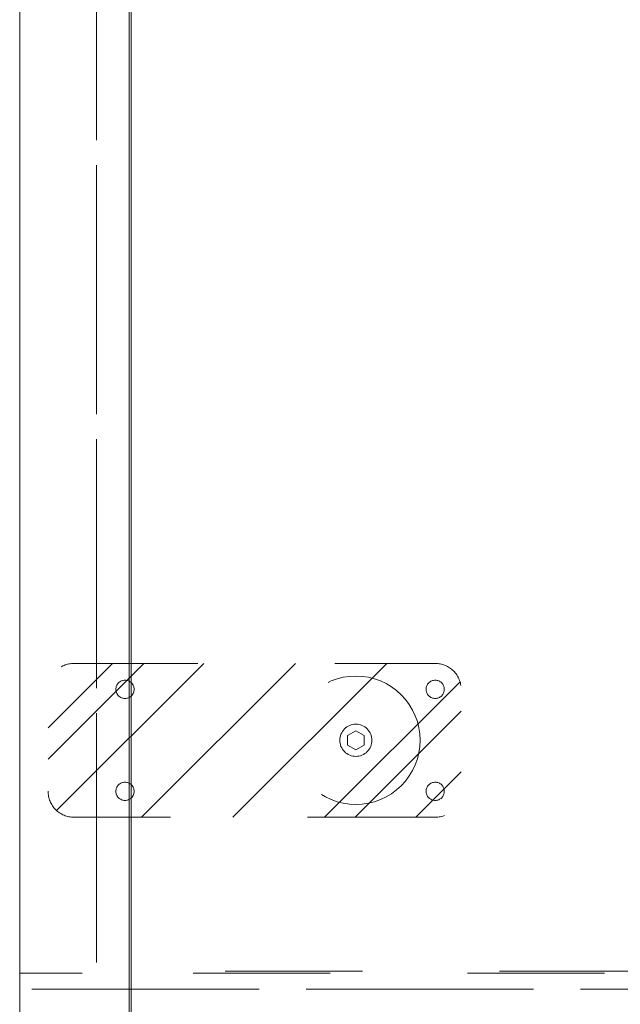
# Model space of a CAD drawing. Header units: inches. Extents: x -462 to -293, y -254 to -12.
# Tile 3 of 89: x -425.3 to -419.46, y -37.05 to -27.48. Entities that reach past the tile are written whole.
import ezdxf

# ---------------------------------------------------------------- set-up
doc = ezdxf.new("R2010")
doc.units = ezdxf.units.IN
doc.header["$LTSCALE"] = 32
doc.header["$MEASUREMENT"] = 0
doc.linetypes.add('Dash Style-1', pattern=[0.083328, 0.041656, -0.041672])
for name, color, linetype, lineweight in [('DashLine', 7, 'Dash Style-1', 13), ('DashLineFill', 7, 'Dash Style-1', 13), ('Drawing', 7, 'Continuous', 18), ('None', 7, 'Continuous', 18), ('SolidLine', 7, 'Continuous', 15)]:
    doc.layers.add(name, color=color, linetype=linetype, lineweight=lineweight)

# ---------------------------------------------------------------- blocks, each defined once
blk = doc.blocks.new('Group-17')
at = {"layer": 'SolidLine', "flags": 128}
blk.add_lwpolyline([(-76.8504, -25.4717), (-76.8504, -2.5591), (-76.8307, -2.5591), (-76.8307, -25.4717)], close=True, dxfattribs=at)
blk = doc.blocks.new('Group-21')
at = {"layer": 'None'}
blk.add_blockref('Group-17', (0, 0), dxfattribs=at)
blk = doc.blocks.new('Group-66')
at = {"layer": 'None'}
blk.add_blockref('Group-21', (0, 0), dxfattribs=at)
blk = doc.blocks.new('SL Runoff Utility L Desk2 (2D)')
at = {"layer": 'None'}
blk.add_blockref('Group-66', (0, 0), dxfattribs=at)
at = {"layer": 'Drawing', "color": 0, "flags": 1}
for tag in ['Tag', 'Catalog', 'Option1', 'Option2', 'Option3', 'Option4', 'Option5', 'Option6', 'Option7', 'Option8', 'Option9', 'Option10', 'Option11', 'Option12', 'Custom', 'FinishGroup', 'Discount', 'Item2', 'Item3', 'Item6', 'Item8', 'Item9', 'Item10', 'Item12', 'Item13', 'Item16', 'Item18', 'Item19', 'Item20', 'Item21', 'Item22', 'Item23', 'Item24', 'Item25', 'Item1', 'Item4', 'Item5', 'Item7', 'Item11', 'Item14', 'Item15', 'Item17']:
    blk.add_attdef(tag, (-64.7795, -74.6855), '', height=0.00709, dxfattribs=at)
blk = doc.blocks.new('1BP8DW-Leveler (2D)')
at = {"layer": 'DashLine', "flags": 128}
for points in [[(0.625, 0), (0.622, -0.0613), (0.613, -0.1219), (0.5981, -0.1814), (0.5774, -0.2392), (0.5512, -0.2946), (0.5197, -0.3472), (0.4831, -0.3965), (0.4419, -0.4419), (0.3965, -0.4831), (0.3472, -0.5197), (0.2946, -0.5512), (0.2392, -0.5774), (0.1814, -0.5981), (0.1219, -0.613), (0.0613, -0.622), (0, -0.625), (-0.0613, -0.622), (-0.1219, -0.613), (-0.1814, -0.5981), (-0.2392, -0.5774), (-0.2946, -0.5512), (-0.3472, -0.5197), (-0.3965, -0.4831), (-0.4419, -0.4419), (-0.4831, -0.3965), (-0.5197, -0.3472), (-0.5512, -0.2946), (-0.5774, -0.2392), (-0.5981, -0.1814), (-0.613, -0.1219), (-0.622, -0.0613), (-0.625, 0), (-0.622, 0.0613), (-0.613, 0.1219), (-0.5981, 0.1814), (-0.5774, 0.2392), (-0.5512, 0.2946), (-0.5197, 0.3472), (-0.4831, 0.3965), (-0.4419, 0.4419), (-0.3965, 0.4831), (-0.3472, 0.5197), (-0.2946, 0.5512), (-0.2392, 0.5774), (-0.1814, 0.5981), (-0.1219, 0.613), (-0.0613, 0.622), (0, 0.625), (0.0613, 0.622), (0.1219, 0.613), (0.1814, 0.5981), (0.2392, 0.5774), (0.2946, 0.5512), (0.3472, 0.5197), (0.3965, 0.4831), (0.4419, 0.4419), (0.4831, 0.3965), (0.5197, 0.3472), (0.5512, 0.2946), (0.5774, 0.2392), (0.5981, 0.1814), (0.613, 0.1219), (0.622, 0.0613)], [(0, 0.1562), (0.0153, 0.1555), (0.0305, 0.1532), (0.0454, 0.1495), (0.0598, 0.1444), (0.0737, 0.1378), (0.0868, 0.1299), (0.0991, 0.1208), (0.1105, 0.1105), (0.1208, 0.0991), (0.1299, 0.0868), (0.1378, 0.0737), (0.1444, 0.0598), (0.1495, 0.0454), (0.1532, 0.0305), (0.1555, 0.0153), (0.1562, 0), (0.1555, -0.0153), (0.1532, -0.0305), (0.1495, -0.0454), (0.1444, -0.0598), (0.1378, -0.0737), (0.1299, -0.0868), (0.1208, -0.0991), (0.1105, -0.1105), (0.0991, -0.1208), (0.0868, -0.1299), (0.0737, -0.1378), (0.0598, -0.1444), (0.0454, -0.1495), (0.0305, -0.1532), (0.0153, -0.1555), (0, -0.1562), (-0.0153, -0.1555), (-0.0305, -0.1532), (-0.0454, -0.1495), (-0.0598, -0.1444), (-0.0737, -0.1378), (-0.0868, -0.1299), (-0.0991, -0.1208), (-0.1105, -0.1105), (-0.1208, -0.0991), (-0.1299, -0.0868), (-0.1378, -0.0737), (-0.1444, -0.0598), (-0.1495, -0.0454), (-0.1532, -0.0305), (-0.1555, -0.0153), (-0.1562, 0), (-0.1555, 0.0153), (-0.1532, 0.0305), (-0.1495, 0.0454), (-0.1444, 0.0598), (-0.1378, 0.0737), (-0.1299, 0.0868), (-0.1208, 0.0991), (-0.1105, 0.1105), (-0.0991, 0.1208), (-0.0868, 0.1299), (-0.0737, 0.1378), (-0.0598, 0.1444), (-0.0454, 0.1495), (-0.0305, 0.1532), (-0.0153, 0.1555)], [(0, 0.0937), (-0.0812, 0.0469), (-0.0812, -0.0469), (0, -0.0938), (0.0812, -0.0469), (0.0812, 0.0469)]]:
    blk.add_lwpolyline(points, close=True, dxfattribs=at)
blk = doc.blocks.new('Slate-LSVS-Leveler (2D)')
at = {"layer": 'DashLineFill', "linetype": 'Continuous', "lineweight": 13}
h = blk.add_hatch(dxfattribs=at)
h.set_pattern_fill('Steel', color=253, style=0, pattern_type=2)
h.set_pattern_definition([(45, (0, 0), (-1.613, 1.9357), []), (45, (-1.0608, 1.0608), (-0.47235, 0.41676), [])])
edge = h.paths.add_edge_path()
edge.add_arc((-2.7402, -0.4961), 0.252, 180, 270)
edge.add_line((-2.7402, -0.748), (0.7717, -0.748))
edge.add_arc((0.7717, -0.4961), 0.252, 270, 360)
edge.add_line((1.0236, -0.4961), (1.0236, 0.4961))
edge.add_arc((0.7717, 0.4961), 0.252, 0, 90)
edge.add_line((0.7717, 0.748), (-2.7402, 0.748))
edge.add_arc((-2.7402, 0.4961), 0.252, 90, 180)
edge.add_line((-2.9921, 0.4961), (-2.9921, -0.4961))
at = {"layer": 'DashLineFill', "flags": 128}
blk.add_lwpolyline([(-2.9921, -0.4961, 0.414214), (-2.7402, -0.748), (0.7717, -0.748, 0.414214), (1.0236, -0.4961), (1.0236, 0.4961, 0.414214), (0.7717, 0.748), (-2.7402, 0.748, 0.414214), (-2.9921, 0.4961)], format="xyb", close=True, dxfattribs=at)
at = {"layer": 'SolidLine', "flags": 128}
for points in [[(-2.2441, 0.5846), (-2.2354, 0.5842), (-2.2268, 0.5829), (-2.2184, 0.5808), (-2.2102, 0.5779), (-2.2023, 0.5742), (-2.1949, 0.5697), (-2.1879, 0.5645), (-2.1815, 0.5587), (-2.1756, 0.5523), (-2.1704, 0.5453), (-2.166, 0.5378), (-2.1623, 0.53), (-2.1593, 0.5218), (-2.1572, 0.5133), (-2.1559, 0.5047), (-2.1555, 0.4961), (-2.1559, 0.4874), (-2.1572, 0.4788), (-2.1593, 0.4703), (-2.1623, 0.4622), (-2.166, 0.4543), (-2.1704, 0.4468), (-2.1756, 0.4399), (-2.1815, 0.4334), (-2.1879, 0.4276), (-2.1949, 0.4224), (-2.2023, 0.4179), (-2.2102, 0.4142), (-2.2184, 0.4113), (-2.2268, 0.4092), (-2.2354, 0.4079), (-2.2441, 0.4075), (-2.2528, 0.4079), (-2.2614, 0.4092), (-2.2698, 0.4113), (-2.278, 0.4142), (-2.2859, 0.4179), (-2.2933, 0.4224), (-2.3003, 0.4276), (-2.3067, 0.4334), (-2.3126, 0.4399), (-2.3177, 0.4468), (-2.3222, 0.4543), (-2.3259, 0.4622), (-2.3289, 0.4703), (-2.331, 0.4788), (-2.3323, 0.4874), (-2.3327, 0.4961), (-2.3323, 0.5047), (-2.331, 0.5133), (-2.3289, 0.5218), (-2.3259, 0.53), (-2.3222, 0.5378), (-2.3177, 0.5453), (-2.3126, 0.5523), (-2.3067, 0.5587), (-2.3003, 0.5645), (-2.2933, 0.5697), (-2.2859, 0.5742), (-2.278, 0.5779), (-2.2698, 0.5808), (-2.2614, 0.5829), (-2.2528, 0.5842)], [(0.7717, 0.5846), (0.7803, 0.5842), (0.7889, 0.5829), (0.7974, 0.5808), (0.8056, 0.5779), (0.8134, 0.5742), (0.8209, 0.5697), (0.8278, 0.5645), (0.8343, 0.5587), (0.8401, 0.5523), (0.8453, 0.5453), (0.8498, 0.5378), (0.8535, 0.53), (0.8564, 0.5218), (0.8585, 0.5133), (0.8598, 0.5047), (0.8602, 0.4961), (0.8598, 0.4874), (0.8585, 0.4788), (0.8564, 0.4703), (0.8535, 0.4622), (0.8498, 0.4543), (0.8453, 0.4468), (0.8401, 0.4399), (0.8343, 0.4334), (0.8278, 0.4276), (0.8209, 0.4224), (0.8134, 0.4179), (0.8056, 0.4142), (0.7974, 0.4113), (0.7889, 0.4092), (0.7803, 0.4079), (0.7717, 0.4075), (0.763, 0.4079), (0.7544, 0.4092), (0.7459, 0.4113), (0.7378, 0.4142), (0.7299, 0.4179), (0.7224, 0.4224), (0.7155, 0.4276), (0.709, 0.4334), (0.7032, 0.4399), (0.698, 0.4468), (0.6935, 0.4543), (0.6898, 0.4622), (0.6869, 0.4703), (0.6848, 0.4788), (0.6835, 0.4874), (0.6831, 0.4961), (0.6835, 0.5047), (0.6848, 0.5133), (0.6869, 0.5218), (0.6898, 0.53), (0.6935, 0.5378), (0.698, 0.5453), (0.7032, 0.5523), (0.709, 0.5587), (0.7155, 0.5645), (0.7224, 0.5697), (0.7299, 0.5742), (0.7378, 0.5779), (0.7459, 0.5808), (0.7544, 0.5829), (0.763, 0.5842)], [(-2.2441, -0.4075), (-2.2354, -0.4079), (-2.2268, -0.4092), (-2.2184, -0.4113), (-2.2102, -0.4142), (-2.2023, -0.4179), (-2.1949, -0.4224), (-2.1879, -0.4276), (-2.1815, -0.4334), (-2.1756, -0.4399), (-2.1704, -0.4468), (-2.166, -0.4543), (-2.1623, -0.4622), (-2.1593, -0.4703), (-2.1572, -0.4788), (-2.1559, -0.4874), (-2.1555, -0.4961), (-2.1559, -0.5047), (-2.1572, -0.5133), (-2.1593, -0.5218), (-2.1623, -0.53), (-2.166, -0.5378), (-2.1704, -0.5453), (-2.1756, -0.5523), (-2.1815, -0.5587), (-2.1879, -0.5645), (-2.1949, -0.5697), (-2.2023, -0.5742), (-2.2102, -0.5779), (-2.2184, -0.5808), (-2.2268, -0.5829), (-2.2354, -0.5842), (-2.2441, -0.5846), (-2.2528, -0.5842), (-2.2614, -0.5829), (-2.2698, -0.5808), (-2.278, -0.5779), (-2.2859, -0.5742), (-2.2933, -0.5697), (-2.3003, -0.5645), (-2.3067, -0.5587), (-2.3126, -0.5523), (-2.3177, -0.5453), (-2.3222, -0.5378), (-2.3259, -0.53), (-2.3289, -0.5218), (-2.331, -0.5133), (-2.3323, -0.5047), (-2.3327, -0.4961), (-2.3323, -0.4874), (-2.331, -0.4788), (-2.3289, -0.4703), (-2.3259, -0.4622), (-2.3222, -0.4543), (-2.3177, -0.4468), (-2.3126, -0.4399), (-2.3067, -0.4334), (-2.3003, -0.4276), (-2.2933, -0.4224), (-2.2859, -0.4179), (-2.278, -0.4142), (-2.2698, -0.4113), (-2.2614, -0.4092), (-2.2528, -0.4079)], [(0.7717, -0.4075), (0.7803, -0.4079), (0.7889, -0.4092), (0.7974, -0.4113), (0.8056, -0.4142), (0.8134, -0.4179), (0.8209, -0.4224), (0.8278, -0.4276), (0.8343, -0.4334), (0.8401, -0.4399), (0.8453, -0.4468), (0.8498, -0.4543), (0.8535, -0.4622), (0.8564, -0.4703), (0.8585, -0.4788), (0.8598, -0.4874), (0.8602, -0.4961), (0.8598, -0.5047), (0.8585, -0.5133), (0.8564, -0.5218), (0.8535, -0.53), (0.8498, -0.5378), (0.8453, -0.5453), (0.8401, -0.5523), (0.8343, -0.5587), (0.8278, -0.5645), (0.8209, -0.5697), (0.8134, -0.5742), (0.8056, -0.5779), (0.7974, -0.5808), (0.7889, -0.5829), (0.7803, -0.5842), (0.7717, -0.5846), (0.763, -0.5842), (0.7544, -0.5829), (0.7459, -0.5808), (0.7378, -0.5779), (0.7299, -0.5742), (0.7224, -0.5697), (0.7155, -0.5645), (0.709, -0.5587), (0.7032, -0.5523), (0.698, -0.5453), (0.6935, -0.5378), (0.6898, -0.53), (0.6869, -0.5218), (0.6848, -0.5133), (0.6835, -0.5047), (0.6831, -0.4961), (0.6835, -0.4874), (0.6848, -0.4788), (0.6869, -0.4703), (0.6898, -0.4622), (0.6935, -0.4543), (0.698, -0.4468), (0.7032, -0.4399), (0.709, -0.4334), (0.7155, -0.4276), (0.7224, -0.4224), (0.7299, -0.4179), (0.7378, -0.4142), (0.7459, -0.4113), (0.7544, -0.4092), (0.763, -0.4079)]]:
    blk.add_lwpolyline(points, close=True, dxfattribs=at)
at = {"layer": 'DashLine', "color": 7}
blk.add_blockref('1BP8DW-Leveler (2D)', (0, 0), dxfattribs=at)
blk = doc.blocks.new('Group-68')
at = {"layer": 'DashLine', "flags": 128}
blk.add_lwpolyline([(1.0827, -8.2677), (16.8701, -8.2677), (16.8701, -23.2677), (1.0827, -23.2677)], close=True, dxfattribs=at)
blk = doc.blocks.new('Group-69')
at = {"layer": 'DashLine', "flags": 128}
blk.add_lwpolyline([(1.0827, -8.2677), (16.8701, -8.2677), (16.8701, -23.2677), (1.0827, -23.2677)], close=True, dxfattribs=at)
blk = doc.blocks.new('Group-70')
at = {"layer": 'DashLine', "flags": 128}
for points in [[(0, 0), (0.748, 0), (0.748, -23.1102), (0, -23.1102)], [(0, 0), (17.9528, 0), (17.9528, -23.1102), (0, -23.1102)], [(0.748, -8.0906), (17.2047, -8.0906), (17.2047, -23.0906), (0.748, -23.0906)], [(0.1181, -23.2677), (17.8346, -23.2677), (17.8346, -24.0157), (0.1181, -24.0157)]]:
    blk.add_lwpolyline(points, close=True, dxfattribs=at)
at = {"layer": 'None'}
for name in ['Group-68', 'Group-69']:
    blk.add_blockref(name, (0, 0), dxfattribs=at)
at = {"layer": 'None', "color": 7}
blk.add_blockref('Slate-LSVS-Leveler (2D)', (3.2677, -20.8465), dxfattribs=at)
blk = doc.blocks.new('Group-71')
at = {"layer": 'None'}
blk.add_blockref('Group-70', (0, 0), dxfattribs=at)
blk = doc.blocks.new('SL Low Storage (2D)-1')
at = {"layer": 'None'}
blk.add_blockref('Group-71', (0, 0), dxfattribs=at)
at = {"layer": 'Drawing', "color": 0, "flags": 1}
for tag in ['Tag', 'Catalog', 'Option1', 'Option2', 'Option3', 'Option4', 'Option5', 'Option6', 'Option7', 'Option8', 'Option9', 'Option10', 'Option11', 'Option12', 'Custom', 'FinishGroup', 'Discount', 'Item2', 'Item3', 'Item6', 'Item8', 'Item9', 'Item10', 'Item12', 'Item13', 'Item16', 'Item18', 'Item19', 'Item20', 'Item21', 'Item22', 'Item23', 'Item24', 'Item25', 'Item1', 'Item4', 'Item5', 'Item7', 'Item11', 'Item14', 'Item15', 'Item17']:
    blk.add_attdef(tag, (-65.8425, -27.1772), '', height=0.00709, dxfattribs=at)
blk = doc.blocks.new('Group-73')
at = {"layer": 'SolidLine', "flags": 128}
blk.add_lwpolyline([(0, 0), (17.9921, 0), (17.9921, -24.0157), (0, -24.0157)], close=True, dxfattribs=at)
blk = doc.blocks.new('Group-74')
at = {"layer": 'None'}
blk.add_blockref('Group-73', (0, 0), dxfattribs=at)
blk = doc.blocks.new('SL Lowboy Top (2D)')
at = {"layer": 'None'}
blk.add_blockref('Group-74', (0, 0), dxfattribs=at)
at = {"layer": 'Drawing', "color": 0, "flags": 1}
for tag in ['Tag', 'Catalog', 'Option1', 'Option2', 'Option3', 'Option4', 'Option5', 'Option6', 'Option7', 'Option8', 'Option9', 'Option10', 'Option11', 'Option12', 'Custom', 'FinishGroup', 'Discount', 'Item2', 'Item3', 'Item6', 'Item8', 'Item9', 'Item10', 'Item12', 'Item13', 'Item16', 'Item18', 'Item19', 'Item20', 'Item21', 'Item22', 'Item23', 'Item24', 'Item25', 'Item1', 'Item4', 'Item5', 'Item7', 'Item11', 'Item14', 'Item15', 'Item17']:
    blk.add_attdef(tag, (-65.8425, -22.6772), '', height=0.00709, dxfattribs=at)

msp = doc.modelspace()

# ---------------------------------------------------------------- block references
at = {"layer": 'Drawing'}
msp.add_blockref('SL Runoff Utility L Desk2 (2D)', (-347.3885, -13.6389), dxfattribs=at)

# ---------------------------------------------------------------- next in the draw order: block references
for name in ['SL Low Storage (2D)-1', 'SL Lowboy Top (2D)']:
    msp.add_blockref(name, (-425.3018, -13.6389), dxfattribs=at)

doc.saveas('drawing.dxf')
